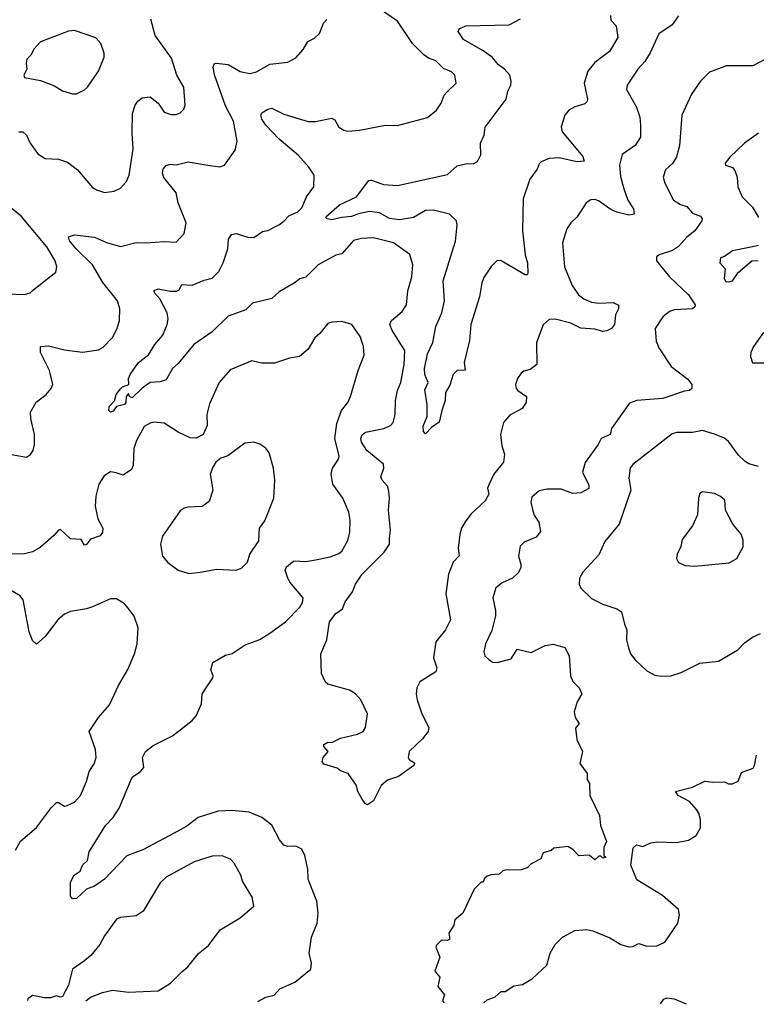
# Model space of a CAD drawing. Extents: x 1954683 to 2060285, y 904798 to 1016299.
# Tile 10 of 256: x 1971070 to 1974765, y 906818 to 911754. Entities that reach past the tile are written whole.
import ezdxf

# ---------------------------------------------------------------- set-up
doc = ezdxf.new("R2010")
doc.units = 0

msp = doc.modelspace()

# ---------------------------------------------------------------- linework, layer by layer
at = {"layer": '0CON10XD'}
for points in [[(1974073.5, 910323.5), (1974072.5, 910305), (1974058.1, 910275), (1974053.3, 910225), (1974038.2, 910205), (1974015, 910193.4), (1973995, 910190), (1973955, 910203.1), (1973885, 910208.2), (1973835, 910232.5), (1973755, 910252.9), (1973725, 910251.1), (1973695, 910224), (1973662.9, 910135), (1973663.9, 910026.1), (1973630, 910000), (1973598.3, 909991.7), (1973585, 909982), (1973567.5, 909955), (1973557.5, 909925), (1973560, 909905), (1973568, 909895), (1973611.2, 909865), (1973610, 909835), (1973590, 909805), (1973528.9, 909771.1), (1973496.7, 909735), (1973481.9, 909675), (1973488, 909618), (1973501.2, 909575), (1973496, 909535), (1973448.6, 909475), (1973424.4, 909425), (1973416, 909405), (1973423.8, 909375), (1973405, 909341.2), (1973332.5, 909275), (1973304, 909236), (1973285.5, 909205), (1973277.3, 909172.7), (1973270, 909105), (1973273.6, 909066.4), (1973243.8, 909035), (1973220.9, 908975), (1973207.1, 908875), (1973230, 908745), (1973206.5, 908695), (1973157.8, 908635), (1973145.7, 908555), (1973161.4, 908505), (1973158, 908485), (1973076.2, 908435), (1973061.4, 908405), (1973058.6, 908375), (1973063.8, 908345), (1973086.9, 908275), (1973121.4, 908205), (1973119.2, 908185), (1973090.9, 908149.1), (1973024.2, 908085), (1973018.8, 908055), (1973025, 908043.3), (1973045, 908032.5), (1973050, 908025), (1973046.7, 908015), (1972969.7, 907960.3), (1972915, 907942.5), (1972883.3, 907915), (1972845, 907837.5), (1972815, 907817.5), (1972802.5, 907825), (1972787.3, 907847.3), (1972766.2, 907885), (1972760, 907915), (1972717.5, 907975), (1972678.8, 907988.8), (1972661.7, 908001.7), (1972595, 908021.2), (1972586.7, 908035), (1972592.5, 908055), (1972617.5, 908085), (1972595, 908110), (1972595, 908120), (1972615, 908132.5), (1972635, 908130), (1972678.3, 908151.7), (1972765, 908172), (1972792.5, 908185), (1972804, 908205), (1972814.2, 908275), (1972780.8, 908345), (1972755, 908374), (1972725, 908393.3), (1972615, 908422.5), (1972603.6, 908433.6), (1972583, 908477), (1972581.2, 908575), (1972610, 908645), (1972624.4, 908735), (1972655, 908776.7), (1972689.4, 908800.6), (1972702.9, 908835), (1972738.6, 908885), (1972754, 908925), (1972787.8, 908975), (1972898.4, 909085), (1972925.5, 909125), (1972925.5, 909155.5), (1972930, 909195), (1972920.3, 909295), (1972924.7, 909355), (1972920.7, 909390.7), (1972914.4, 909415), (1972888.1, 909445), (1972882.1, 909462.1), (1972896.2, 909505), (1972895.4, 909525), (1972810.6, 909595), (1972785, 909636), (1972780.8, 909655), (1972787.9, 909672.1), (1972805, 909686.9), (1972896.2, 909705), (1972930.2, 909719.8), (1972943.3, 909735), (1972953.6, 909775), (1972954.6, 909845), (1972965.4, 909895), (1972982, 909935), (1972998.2, 910025), (1973002.1, 910095), (1972937.8, 910195), (1972926.9, 910225), (1972935.5, 910245), (1972988.3, 910291.7), (1973010, 910325), (1973016.7, 910395), (1973036.5, 910465), (1973042.2, 910525), (1973026.4, 910576.4), (1972945, 910635.6), (1972845, 910660.7), (1972785, 910657.1), (1972745, 910646.2), (1972685, 910580.8), (1972655, 910572.5), (1972567.8, 910525), (1972505, 910462.2), (1972475, 910454.5), (1972447.5, 910432.5), (1972370.7, 910389.3), (1972335, 910355.5), (1972236.9, 910333.1), (1972205, 910299.5), (1972115, 910267.9), (1972035, 910188.9), (1971943.7, 910126.3), (1971865, 910030), (1971836.2, 910005), (1971805, 909948.8), (1971775, 909939.2), (1971724.3, 909935.7), (1971684.1, 909905.9), (1971635, 909857.5), (1971620, 909865), (1971615, 909880), (1971603.3, 909865), (1971602.5, 909835), (1971595.9, 909824.1), (1971555, 909814), (1971539.1, 909790.9), (1971526.1, 909786.1), (1971517.5, 909795), (1971519.2, 909815), (1971545, 909843.3), (1971553.3, 909875), (1971575, 909903.3), (1971585, 909913.3), (1971617.5, 909925), (1971616, 909955), (1971624, 909975), (1971665.7, 910035), (1971716.6, 910073.4), (1971748.5, 910125), (1971788.4, 910171.6), (1971810, 910225), (1971815.5, 910255), (1971810, 910285), (1971772.9, 910355), (1971745.8, 910385), (1971744.1, 910395.9), (1971765, 910404.4), (1971825, 910392.9), (1971856.6, 910393.4), (1971870, 910400), (1971883.6, 910426.4), (1971935, 910422.5), (1971995, 910448.2), (1972035, 910458.1), (1972068.7, 910491.3), (1972091.2, 910535), (1972113.6, 910605), (1972116.6, 910653.4), (1972132.7, 910677.3), (1972155, 910681.4), (1972215, 910662.9), (1972245, 910662.5), (1972288.3, 910691.7), (1972315, 910696.2), (1972373.4, 910726.6), (1972395, 910744.3), (1972420.2, 910769.8), (1972465, 910791.1), (1972485, 910810.8), (1972508, 910865), (1972545, 910916), (1972546.8, 910975), (1972520.6, 911015), (1972466.5, 911075), (1972370.8, 911155), (1972304.4, 911225), (1972284.3, 911255), (1972280, 911275), (1972283.9, 911286.1), (1972314.4, 911305.6), (1972335, 911309.5), (1972395, 911279.5), (1972517, 911243), (1972553.2, 911243.2), (1972635, 911260), (1972651.3, 911251.3), (1972671.4, 911215), (1972695, 911200), (1972715, 911194.4), (1972775, 911199.2), (1972905, 911224.2), (1972965, 911223.8), (1973115, 911263.1), (1973160, 911300), (1973183.3, 911335), (1973198.8, 911375), (1973216.4, 911393.6), (1973259.2, 911435), (1973252.9, 911475), (1973235, 911492.2), (1973195, 911509.5), (1973157.8, 911547.8), (1973120.9, 911560.9), (1973097.4, 911577.4), (1973040.6, 911635), (1972965, 911746.7), (1972875, 911807.7)], [(1971000.7, 909579.3), (1971105, 909560.8), (1971125, 909574), (1971137.5, 909595), (1971144.6, 909625), (1971144.6, 909675), (1971125.5, 909755), (1971123.7, 909786.3), (1971153, 909837), (1971202.5, 909875), (1971228.6, 909905), (1971237.1, 909925), (1971219.2, 909995), (1971174.4, 910085), (1971173.8, 910115), (1971215, 910118.5), (1971295, 910098.2), (1971385, 910087.5), (1971465, 910098), (1971488.3, 910111.7), (1971535, 910161.2), (1971558.6, 910205), (1971570.8, 910245), (1971572.1, 910305), (1971560, 910345), (1971487, 910437), (1971435.9, 910525), (1971352.7, 910605), (1971320.4, 910645), (1971314.4, 910665.6), (1971345, 910674.6), (1971445, 910662.9), (1971505, 910636.1), (1971575, 910617.1), (1971655, 910636.7), (1971705, 910634.3), (1971795, 910642), (1971855, 910638), (1971895, 910682.5), (1971904.4, 910735), (1971865.6, 910835), (1971855.3, 910885.3), (1971792.2, 910962.2), (1971786.7, 910985), (1971790, 911005), (1971805, 911022.5), (1971825, 911030), (1971855, 911025.8), (1971915, 911040.9), (1972013.6, 911023.6), (1972074.1, 911015.9), (1972096.7, 911025), (1972151.2, 911098.8), (1972161.4, 911145), (1972142.9, 911245), (1972102.4, 911322.4), (1972047.3, 911477.3), (1972040.4, 911515), (1972045, 911532), (1972055, 911535.6), (1972115, 911528.5), (1972175, 911493.8), (1972225, 911484.5), (1972258, 911492), (1972325, 911531.4), (1972415, 911540), (1972455, 911562.5), (1972492.5, 911605), (1972515, 911644), (1972548.8, 911661.2), (1972573.8, 911685), (1972594.5, 911735.5), (1972610, 911755)], [(1971065, 911191.2), (1971085, 911191.2), (1971104.1, 911174.1), (1971122, 911135), (1971160.7, 911080.7), (1971197.7, 911057.7), (1971265, 911054.2), (1971309.7, 911039.7), (1971360.7, 911000.7), (1971435, 910912), (1971455, 910900), (1971495, 910886.7), (1971543.6, 910893.6), (1971575, 910908.8), (1971605, 910942), (1971618.9, 910975), (1971639.6, 911105), (1971633.6, 911186.4), (1971636.6, 911283.4), (1971650, 911325), (1971663.1, 911345), (1971685, 911362.5), (1971725, 911366.2), (1971765, 911334.4), (1971795, 911290), (1971828.3, 911278.3), (1971855, 911278), (1971875, 911286.2), (1971893.8, 911305), (1971900, 911325), (1971893.1, 911415), (1971858.9, 911475), (1971831.4, 911561.4), (1971749.4, 911675), (1971727, 911757)], [(1974033.3, 911775), (1974035, 911751.2), (1974062.2, 911722.2), (1974069.5, 911665), (1974028.1, 911595), (1973955, 911538.2), (1973920, 911495), (1973900.4, 911435), (1973917.5, 911355), (1973915, 911342), (1973905, 911332.2), (1973853.5, 911316.5), (1973825, 911300.5), (1973804, 911275), (1973785, 911216), (1973791.1, 911191.1), (1973895, 911068.6), (1973901.2, 911045), (1973865, 911041.5), (1973775, 911061.2), (1973725, 911057.3), (1973685, 911041.1), (1973675, 911031.1), (1973665, 911004.3), (1973628.9, 910955), (1973594.6, 910855), (1973591.2, 910695), (1973605.4, 910575.4), (1973616.2, 910535), (1973619.2, 910480.8), (1973615.9, 910474.1), (1973605, 910474.2), (1973485, 910544.2), (1973465, 910547.1), (1973435, 910516.2), (1973398, 910462), (1973387.3, 910435), (1973375.9, 910365), (1973333.1, 910225), (1973326.5, 910145), (1973300, 910035), (1973303.6, 909996.4), (1973265, 909995.6), (1973243.8, 909975), (1973228.2, 909921.8), (1973206.5, 909885), (1973204.6, 909845.4), (1973188, 909795), (1973174.5, 909735.5), (1973135, 909709.4), (1973105, 909677.5), (1973095, 909688.8), (1973093.1, 909716.9), (1973113.8, 909765), (1973113.8, 909825), (1973101.2, 909898.8), (1973118, 909935), (1973102.2, 909975), (1973101.1, 910005), (1973115, 910078.8), (1973141.4, 910135), (1973157.9, 910215), (1973186.8, 910285), (1973200.5, 910345), (1973194.2, 910445), (1973256.2, 910643.8), (1973263.9, 910723.9), (1973260.5, 910745), (1973225, 910778.5), (1973145, 910799.3), (1973105, 910797.3), (1973045, 910762.5), (1972975, 910751.2), (1972925, 910757.3), (1972874.7, 910784.7), (1972825, 910791.5), (1972768.7, 910781.3), (1972735, 910766.5), (1972685, 910762.9), (1972635, 910750), (1972612.5, 910755), (1972606.2, 910765), (1972674, 910825), (1972758.8, 910865), (1972821.7, 910948.3), (1972835, 910950), (1972895, 910928.2), (1972965, 910922), (1973215, 910977.8), (1973265, 911021.5), (1973315, 911032.5), (1973345, 911031.5), (1973366.5, 911043.5), (1973383, 911077), (1973381.1, 911135), (1973399.5, 911175), (1973404.4, 911215), (1973510, 911355), (1973519.1, 911395), (1973533.8, 911425), (1973535.5, 911445), (1973527.9, 911475), (1973501.1, 911505), (1973469.5, 911529.5), (1973439.6, 911565), (1973395, 911598), (1973295.6, 911655), (1973268.6, 911695), (1973275, 911708.6), (1973307.4, 911722.6), (1973525, 911727.5), (1973582.2, 911757.8)], [(1974375, 911773.1), (1974342.2, 911727.8), (1974275, 911682), (1974231.9, 911588.1), (1974206.1, 911543.9), (1974170.6, 911505), (1974116, 911425), (1974113.2, 911403.2), (1974163.3, 911315), (1974180.5, 911265), (1974184.5, 911225), (1974184.3, 911165), (1974156.8, 911123.2), (1974091.7, 911078.3), (1974078.7, 911025), (1974082.7, 910967.3), (1974100.3, 910905), (1974119.5, 910849.5), (1974148.9, 910805), (1974151.7, 910778.3), (1974125.6, 910774.4), (1974065, 910789.6), (1974035, 910802.9), (1973973.8, 910845), (1973955, 910852.9), (1973935, 910851.4), (1973910.8, 910835), (1973866, 910765), (1973834.5, 910735.5), (1973814, 910705), (1973792.9, 910635), (1973802.1, 910515), (1973841.1, 910421.1), (1973872.2, 910375), (1973899.2, 910355), (1973938.5, 910338.5), (1973975, 910333.3), (1974046.6, 910336.6), (1974073.5, 910323.5)], [(1971355, 911382.5), (1971395, 911401.4), (1971410, 911415), (1971466, 911495), (1971493.8, 911565), (1971493.8, 911585), (1971476.2, 911635), (1971452.3, 911662.3), (1971345, 911700), (1971315, 911696.2), (1971175, 911643.3), (1971142.1, 911607.9), (1971126.2, 911575), (1971106.7, 911555), (1971102.5, 911535), (1971106.7, 911505), (1971090, 911475), (1971095, 911463.3), (1971175, 911449.2), (1971245, 911421.4), (1971285, 911397.5), (1971335, 911382.5), (1971355, 911382.5)], [(1974810, 911555), (1974746.9, 911523.1), (1974615, 911521.9), (1974529.1, 911490.9), (1974484.5, 911445), (1974439.1, 911380.9), (1974390.6, 911275), (1974378.5, 911121.5), (1974363.8, 911066.2), (1974345.4, 911034.6), (1974308.3, 911001.7), (1974297.1, 910965), (1974305.8, 910935), (1974349.2, 910849.2), (1974385, 910827.3), (1974416.7, 910816.7), (1974445, 910784.3), (1974485, 910769.2), (1974493.1, 910755), (1974491.5, 910745), (1974455.5, 910695), (1974416.4, 910663.7), (1974375, 910616.7), (1974345, 910596.7), (1974276.7, 910575), (1974263.8, 910565), (1974263.3, 910545), (1974329.2, 910465), (1974423.8, 910375), (1974458.2, 910325), (1974456.3, 910313.7), (1974445, 910303.8), (1974355, 910299.6), (1974328.9, 910291.1), (1974295.8, 910265), (1974256.9, 910205), (1974262.4, 910142.4), (1974275, 910108.8), (1974337.5, 910015), (1974421.2, 909951.2), (1974440.6, 909925), (1974441.9, 909905), (1974430, 909895), (1974405, 909892.4), (1974295, 909855.2), (1974165.5, 909844.5), (1974129.2, 909830.8), (1974038.8, 909705), (1974032, 909675), (1973986.2, 909653.8), (1973971.8, 909625), (1973905.7, 909534.3), (1973892.9, 909485), (1973925, 909420), (1973925, 909403.8), (1973885, 909381.9), (1973845, 909378.1), (1973785, 909400), (1973715, 909401.1), (1973675, 909391.4), (1973638.9, 909361.1), (1973634.4, 909335.6), (1973641.7, 909298.3), (1973650.8, 909270.8), (1973674.2, 909235), (1973682.3, 909187.7), (1973659.8, 909160.2), (1973600, 909135), (1973580, 909115), (1973572, 909065), (1973584, 909025), (1973583.6, 909006.4), (1973569.3, 908980.7), (1973541.2, 908955), (1973489.8, 908930.2), (1973458, 908905), (1973443.1, 908855), (1973457, 908793), (1973455.8, 908765), (1973438.3, 908691.7), (1973405.8, 908625), (1973398, 908585), (1973403.3, 908565), (1973424.4, 908544.4), (1973443.5, 908533.5), (1973465, 908531.5), (1973535, 908549.4), (1973565, 908598.1), (1973635, 908582.5), (1973705, 908616.7), (1973745, 908622.9), (1973805, 908606)], [(1974775.6, 911184.4), (1974705, 911134), (1974631.2, 911065), (1974607.5, 911035), (1974610, 911025), (1974645, 911012), (1974657.6, 910997.6), (1974669.2, 910965), (1974671.4, 910915), (1974694.2, 910865), (1974745, 910814), (1974775, 910762)], [(1971005, 910380), (1971095, 910376.9), (1971123.3, 910385), (1971135, 910396), (1971251.2, 910488.8), (1971257.1, 910515), (1971247.5, 910545), (1971205.6, 910615), (1971078.1, 910768.1), (1971025, 910810.9)], [(1974775, 910622), (1974737, 910613), (1974644.4, 910595.6), (1974605, 910566.2), (1974585, 910560), (1974580.8, 910535), (1974608.8, 910505), (1974603.9, 910456.1), (1974612.1, 910442.1), (1974625, 910439.2), (1974645.8, 910445), (1974673, 910487), (1974742.5, 910545), (1974773.9, 910546.1)], [(1972264.2, 906831.6), (1972305, 906853.3), (1972346.1, 906863.9), (1972375, 906896.2), (1972450.7, 906929.3), (1972530, 906995), (1972533.3, 907025), (1972522, 907075), (1972534.3, 907155), (1972562.5, 907225), (1972567.5, 907275), (1972560.8, 907335), (1972536.2, 907393.8), (1972516.9, 907445), (1972515.6, 907495), (1972500.8, 907565), (1972485.6, 907595.6), (1972455, 907610.8), (1972415, 907610), (1972395, 907616.2), (1972373.4, 907643.4), (1972335, 907715.7), (1972285, 907754.4), (1972221.3, 907781.3), (1972135, 907789.4), (1972065, 907786.7), (1971965, 907754.2), (1971908.6, 907711.4), (1971845, 907675.6), (1971687.2, 907592.8), (1971607.9, 907562.1), (1971495, 907445.7), (1971445, 907410.8), (1971405, 907396), (1971355, 907348.8), (1971335, 907347.5), (1971325, 907360), (1971325, 907430), (1971343.3, 907465), (1971373.9, 907486.1), (1971384.3, 907515.7), (1971410.7, 907539.3), (1971417.7, 907582.3), (1971500.6, 907715), (1971538.6, 907755), (1971568.6, 907801.4), (1971635, 907956.7), (1971676.7, 907985), (1971693.3, 908005), (1971686, 908055), (1971701.2, 908085), (1971740, 908115), (1971836.7, 908163.3), (1971935, 908240.8), (1971955.4, 908264.6), (1971981.9, 908325), (1971985.8, 908375), (1972038.8, 908455), (1972041.2, 908465), (1972028.6, 908495), (1972038, 908532), (1972102.1, 908567.9), (1972135, 908576.2), (1972200.2, 908619.8), (1972275, 908646.9), (1972325, 908677.8), (1972403.1, 908735), (1972475, 908808.8), (1972488.1, 908831.9), (1972492, 908855), (1972425, 908934.5), (1972414.6, 908955), (1972402.2, 908995), (1972408.3, 909011.7), (1972445, 909041.4), (1972505, 909038.2), (1972546.1, 909043.9), (1972628, 909062), (1972671.3, 909078.7), (1972685, 909088.8), (1972715, 909143.3), (1972725.5, 909184.5), (1972728.1, 909245), (1972720.6, 909285), (1972690, 909355), (1972640.6, 909425), (1972631.9, 909475), (1972639.2, 909505), (1972669.1, 909550.9), (1972671.9, 909565), (1972650.9, 909655), (1972661.1, 909728.9), (1972684.5, 909795), (1972715.8, 909834.2), (1972729.6, 909865), (1972767.1, 909995), (1972797.3, 910072.7), (1972794.2, 910115), (1972778.1, 910165), (1972736.2, 910225), (1972685, 910240), (1972635, 910238), (1972615, 910231.2), (1972575, 910180), (1972550.7, 910159.3), (1972517.1, 910102.9), (1972474.1, 910065.9), (1972423.2, 910056.8), (1972347.3, 910032.7), (1972285, 910031.4), (1972235, 910043.8), (1972125, 909998), (1972070, 909935), (1972021.4, 909828.6), (1972008.5, 909775), (1972010.5, 909719.5), (1971989.5, 909675), (1971955, 909656.7), (1971925, 909656.9), (1971865, 909685.4), (1971795, 909731.5), (1971745, 909736.5), (1971725, 909731.9), (1971694.4, 909715), (1971655.5, 909645), (1971642.5, 909605), (1971638.8, 909521.2), (1971630.8, 909499.2), (1971589.4, 909470.6), (1971553.1, 909483.1), (1971525, 909486.5), (1971493.3, 909466.7), (1971466.7, 909425), (1971451.9, 909365), (1971449.4, 909315), (1971461.7, 909251.7), (1971487.5, 909205), (1971485, 909183.3), (1971474.3, 909165.7), (1971425, 909150), (1971405, 909123.3), (1971395, 909120), (1971378.3, 909148.3), (1971325, 909150.8), (1971275, 909198), (1971264.4, 909195.6), (1971241.8, 909168.2), (1971172.3, 909107.7), (1971135, 909086.7), (1971095, 909075.5), (1970935, 909074.6)], [(1974800, 910185), (1974750, 910115), (1974736.7, 910085), (1974736.2, 910065), (1974745, 910033.3), (1974875, 910033.3)], [(1974776, 909514), (1974727.2, 909527.2), (1974708.6, 909538.6), (1974675, 909570), (1974625, 909640), (1974605, 909656.4), (1974555, 909676.9), (1974495, 909694.5), (1974445, 909684.4), (1974365.7, 909684.3), (1974342.4, 909677.6), (1974145, 909524.3), (1974132.6, 909507.4), (1974125.5, 909455), (1974135.4, 909394.6), (1974076, 909225), (1974005, 909138.8), (1973975, 909072), (1973894, 908985), (1973877.5, 908955), (1973876, 908925), (1973884.3, 908904.3), (1973937.5, 908852.5), (1973995, 908824.3), (1974065, 908801.4), (1974089.2, 908785), (1974103.2, 908723.2), (1974115.8, 908695), (1974114.2, 908645), (1974122.9, 908605), (1974134.3, 908575), (1974156.2, 908545), (1974215, 908490), (1974255, 908468.8), (1974287.7, 908462.3)], [(1971918.3, 908978.3), (1971975, 908984), (1972058.8, 908998.8), (1972153.9, 908993.9), (1972182.5, 909005), (1972212.5, 909035), (1972223.8, 909075), (1972268.7, 909141.3), (1972273.6, 909205), (1972298.8, 909241.2), (1972344.4, 909355), (1972350, 909445), (1972343.5, 909505), (1972321.7, 909581.7), (1972305, 909606.2), (1972275, 909626), (1972245, 909635.8), (1972199.7, 909630.3), (1972113.2, 909566.8), (1972078.8, 909555), (1972054.6, 909535.4), (1972038.5, 909511.5), (1972025.7, 909475), (1972038.8, 909395), (1972020.7, 909339.3), (1971985.8, 909314.2), (1971915, 909310.8), (1971895, 909305.6), (1971875, 909291.2), (1971786.2, 909165), (1971776, 909125), (1971786, 909065), (1971813, 909033), (1971865, 908993.8), (1971918.3, 908978.3)], [(1974455, 909014), (1974628.7, 909031.3), (1974666.8, 909053.2), (1974699.1, 909110.9), (1974698.6, 909145), (1974688.6, 909175), (1974646, 909225), (1974610, 909295), (1974606, 909345), (1974585, 909363.8), (1974555, 909378), (1974495, 909387.5), (1974481.7, 909378.3), (1974473.8, 909355), (1974468.8, 909271.2), (1974444.1, 909215.9), (1974392.3, 909147.7), (1974386.4, 909113.6), (1974367.5, 909075), (1974363.6, 909053.6), (1974375, 909032.5), (1974407, 909017), (1974455, 909014)], [(1971049.1, 907590.9), (1971074.3, 907635.7), (1971154.1, 907705), (1971230, 907805), (1971255, 907829.2), (1971265, 907830), (1971295, 907810.8), (1971305, 907812.5), (1971345, 907832), (1971374.3, 907865), (1971405.7, 907935), (1971419.2, 907985), (1971443.3, 908023.3), (1971454.2, 908055), (1971450, 908095), (1971419.2, 908185), (1971465, 908256.2), (1971520.9, 908319.1), (1971565, 908416.7), (1971613, 908497), (1971645.6, 908574.4), (1971660, 908625), (1971664.2, 908705), (1971645, 908763.3), (1971614.4, 908804.4), (1971595, 908826.2), (1971555, 908851.2), (1971525, 908850), (1971435, 908811.4), (1971405, 908800), (1971325, 908786.5), (1971295, 908773.1), (1971261.9, 908745), (1971197.4, 908662.6), (1971155, 908623.8), (1971135, 908642.5), (1971118, 908685), (1971087.1, 908845), (1971072, 908865), (1971024.5, 908894.5)], [(1974287.7, 908462.3), (1974335, 908464.2), (1974387.9, 908482.1), (1974481.2, 908528.8), (1974575, 908538.8), (1974672.5, 908595), (1974705, 908630), (1974745, 908658.8), (1974785, 908676.7)], [(1973805, 908606), (1973826, 908565), (1973832, 908465), (1973845, 908436.7), (1973875.8, 908405), (1973888.8, 908375), (1973866.7, 908335), (1973851.2, 908285), (1973856.1, 908256.1), (1973876.7, 908225), (1973858.3, 908201.7), (1973864.2, 908145), (1973892.5, 908085), (1973880, 908025), (1973916.7, 907975), (1973916.7, 907945), (1973927.5, 907925), (1973930, 907865), (1973978.8, 907765), (1973983.3, 907715), (1974012.5, 907635), (1974000, 907605), (1974000, 907565), (1974010, 907555), (1973995, 907550), (1973985, 907560), (1973975, 907560), (1973955, 907542.5), (1973926.4, 907566.4), (1973875, 907562.5), (1973843.9, 907593.9), (1973819.3, 907609.3), (1973748.3, 907601.7), (1973735, 907590), (1973695, 907577.5), (1973683, 907547), (1973635, 907522.5), (1973615, 907502.5), (1973585, 907492.5), (1973505, 907490), (1973493, 907487), (1973475, 907470), (1973435, 907467.5), (1973415, 907460), (1973401.7, 907448.3), (1973395, 907430), (1973385, 907430), (1973350, 907395), (1973292.5, 907275), (1973251.7, 907241.7), (1973247.5, 907215), (1973222.5, 907175), (1973227.5, 907145), (1973215, 907137.5), (1973185, 907140), (1973160, 907115), (1973156.7, 907105), (1973177.5, 907055), (1973152.5, 906985), (1973177.5, 906955), (1973167, 906907), (1973200, 906865), (1973190, 906835), (1973198.7, 906826.3)], [(1973397.7, 906825.2), (1973415, 906840), (1973454.1, 906855.9), (1973485, 906883.3), (1973505, 906883.3), (1973548.3, 906911.7), (1973592, 906918), (1973642.3, 906947.7), (1973713.3, 907015), (1973730, 907075), (1973755, 907117.5), (1973792.5, 907155), (1973855, 907187.5), (1973915, 907192.5), (1973945, 907186.7), (1974030.7, 907150.7), (1974085, 907117.5), (1974125, 907106.7), (1974145, 907107.5), (1974175, 907123.3), (1974215, 907110), (1974265, 907111.2), (1974305, 907130), (1974371.2, 907225), (1974380, 907265), (1974373.9, 907293.9), (1974294.1, 907364.1), (1974165, 907442.5), (1974136, 907515), (1974147.5, 907602.5), (1974163, 907617), (1974195, 907610), (1974235, 907627.5), (1974265, 907632.5), (1974365, 907630), (1974425, 907641.2), (1974463.3, 907665), (1974485, 907702.5), (1974483.8, 907745), (1974475.8, 907775.8), (1974464.1, 907794.1), (1974430, 907835), (1974372.5, 907865), (1974360, 907885), (1974445, 907906.7), (1974507, 907937), (1974545, 907931.2), (1974605, 907933.3), (1974625, 907923.8), (1974645, 907923.8), (1974673.3, 907936.7), (1974690.5, 907979.5), (1974748.3, 908001.7), (1974756.2, 908015), (1974765, 908067.5)], [(1971401.9, 906836.5), (1971425.6, 906854.4), (1971485, 906878), (1971535, 906889.2), (1971615, 906879.4), (1971765, 906886.5), (1971825.6, 906925), (1971885, 906982.5), (1971913.9, 907006.1), (1971967.1, 907072.9), (1972016.2, 907113.8), (1972075, 907190.8), (1972175, 907252), (1972245, 907310), (1972235.6, 907355.6), (1972188, 907435), (1972179.2, 907465), (1972145.8, 907525), (1972126.6, 907546.6), (1972085, 907562.5), (1972035, 907560), (1971945, 907531.9), (1971804.2, 907455), (1971775, 907428), (1971690, 907285), (1971655, 907261.4), (1971575, 907254.2), (1971555.7, 907244.3), (1971495, 907161.2), (1971471.3, 907118.7), (1971427, 907063), (1971394.4, 907035.6), (1971334.5, 906995), (1971314.4, 906915), (1971285, 906856.7), (1971275, 906853.3), (1971255, 906860), (1971225, 906850), (1971195, 906850), (1971135, 906862), (1971111.2, 906845), (1971109, 906838.1)], [(1974414.7, 906818.3), (1974355, 906843.3), (1974315, 906848.8), (1974297, 906843), (1974281.8, 906820.2)]]:
    msp.add_lwpolyline(points, dxfattribs=at)

doc.saveas('drawing.dxf')
